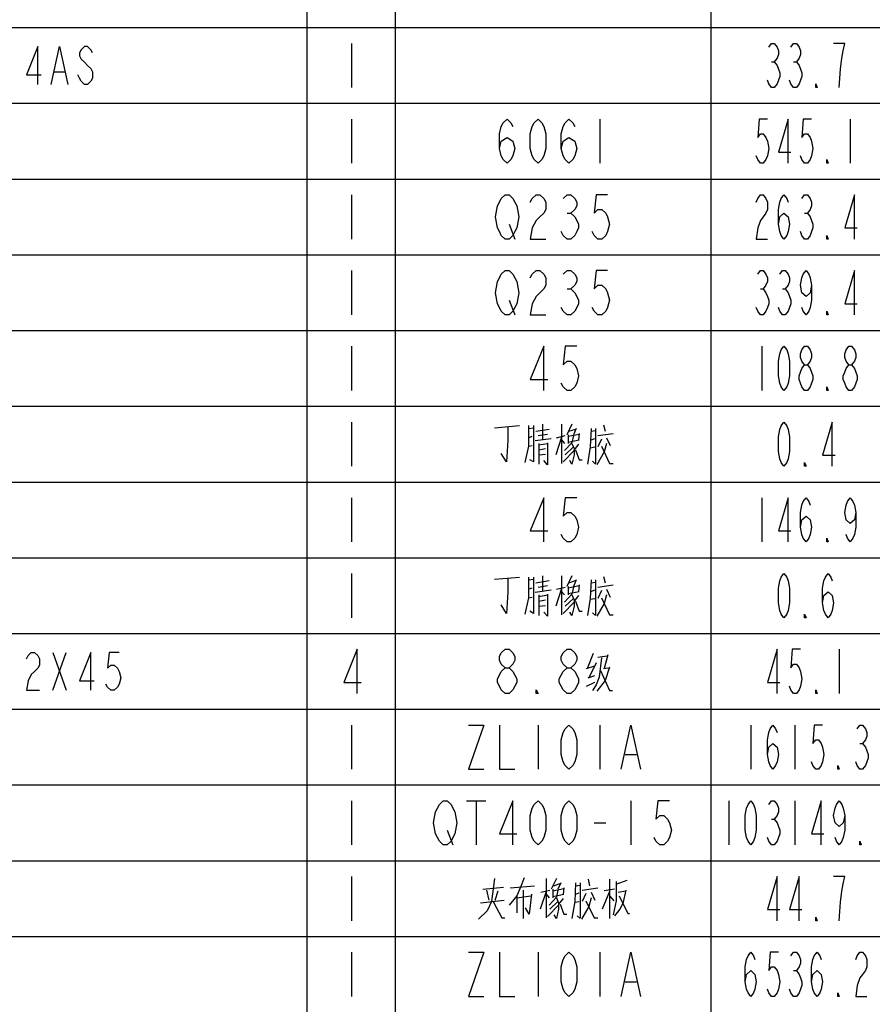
# Model space of a CAD drawing. Header units: millimetres. Extents: x 0 to 5902, y 0 to 4136.
# Tile 15 of 59: x 5230 to 5568, y 723 to 1113. Entities that reach past the tile are written whole.
import ezdxf

# ---------------------------------------------------------------- set-up
doc = ezdxf.new("R2010")
doc.units = ezdxf.units.MM
doc.header["$LTSCALE"] = 81.675
doc.layers.get('0').update_dxf_attribs({"linetype": 'CONTINUOUS'})
doc.layers.add('010008340000_DXF_TABLE', color=7, linetype='CONTINUOUS')

# ---------------------------------------------------------------- blocks, each defined once
blk = doc.blocks.new('TABLE_BL0', base_point=(5418.04, 2054.83))
at = {"layer": '010008340000_DXF_TABLE', "color": 2, "linetype": 'Continuous'}
for p, q in [((5344.17, 330.25), (5344.17, 3780.25)), ((5379.17, 330.25), (5379.17, 3780.25)), ((5504.17, 330.25), (5504.17, 3780.25)), ((4934.17, 1110.25), (5894.17, 1110.25)), ((4934.17, 1080.25), (5894.17, 1080.25)), ((4934.17, 1050.25), (5894.17, 1050.25)), ((4934.17, 1020.25), (5894.17, 1020.25)), ((4934.17, 990.25), (5894.17, 990.25)), ((4934.17, 960.25), (5894.17, 960.25)), ((4934.17, 930.25), (5894.17, 930.25)), ((4934.17, 900.25), (5894.17, 900.25)), ((4934.17, 870.25), (5894.17, 870.25)), ((4934.17, 840.25), (5894.17, 840.25)), ((4934.17, 810.25), (5894.17, 810.25)), ((4934.17, 780.25), (5894.17, 780.25)), ((4934.17, 750.25), (5894.17, 750.25))]:
    blk.add_line(p, q, dxfattribs=at)
at = {"layer": '010008340000_DXF_TABLE', "color": 5, "linetype": 'Continuous'}
for p, q in [((5361.67, 1104), (5361.67, 1086.5)), ((5528, 1096.71), (5529.09, 1096.71)), ((5536.75, 1096.71), (5537.84, 1096.71)), ((5244.08, 1092.75), (5248.01, 1092.75)), ((5361.67, 1074), (5361.67, 1056.5)), ((5460.04, 1074), (5460.04, 1056.5)), ((5559.17, 1074), (5559.17, 1056.5)), ((5361.67, 1044), (5361.67, 1026.5)), ((5447.03, 1036.71), (5448.56, 1036.71)), ((5541.12, 1036.71), (5542.22, 1036.71)), ((5424.06, 1032.34), (5426.36, 1026.5)), ((5361.67, 1014), (5361.67, 996.5)), ((5447.03, 1006.71), (5448.56, 1006.71)), ((5523.62, 1006.71), (5524.72, 1006.71)), ((5532.37, 1006.71), (5533.47, 1006.71)), ((5424.06, 1002.34), (5426.36, 996.5)), ((5361.67, 984), (5361.67, 966.5)), ((5524.17, 984), (5524.17, 966.5)), ((5361.67, 954), (5361.67, 936.5)), ((5418.34, 951.75), (5428.25, 952.59)), ((5423.59, 952.03), (5423.59, 946.67)), ((5431.75, 951.46), (5433.79, 951.75)), ((5437.29, 953.16), (5437.29, 947.23)), ((5444.88, 953.16), (5444.88, 937.63)), ((5448.96, 953.16), (5446.92, 948.92)), ((5461.5, 952.88), (5462.09, 950.33)), ((5431.75, 947.79), (5433.21, 948.36)), ((5434.67, 950.33), (5439.92, 951.18)), ((5435.54, 948.64), (5439.34, 949.21)), ((5444.88, 948.08), (5442.54, 941.02)), ((5442.84, 947.79), (5446.34, 948.64)), ((5447.5, 948.36), (5451.88, 949.21)), ((5447.5, 948.92), (5447.5, 945.54)), ((5447.79, 950.33), (5450.42, 951.18)), ((5450.71, 951.46), (5449.54, 948.92)), ((5451.88, 949.49), (5451.59, 946.95)), ((5456.54, 951.46), (5456.25, 944.13)), ((5456.54, 950.33), (5458.29, 950.62)), ((5458.29, 951.46), (5458.29, 937.63)), ((5459.17, 948.64), (5465.29, 949.49)), ((5462.67, 947.79), (5464.13, 944.69)), ((5431.75, 944.41), (5433.21, 944.69)), ((5434.38, 946.67), (5440.79, 947.51)), ((5435.84, 945.54), (5435.84, 937.35)), ((5435.84, 944.97), (5439.34, 945.54)), ((5444.88, 946.95), (5446.04, 945.54)), ((5449.54, 944.13), (5446.34, 941.02)), ((5447.5, 946.1), (5451.88, 946.95)), ((5451.59, 945.25), (5449.84, 943)), ((5456.25, 944.13), (5455.09, 937.35)), ((5456.25, 943.84), (5458, 944.13)), ((5456.54, 946.95), (5458, 947.51)), ((5460.63, 947.23), (5459.17, 944.13)), ((5435.84, 943), (5438.46, 943.56)), ((5435.84, 941.02), (5438.46, 941.3)), ((5449.84, 942.71), (5445.46, 938.2)), ((5448.96, 937.35), (5448.09, 938.76)), ((5458.29, 937.35), (5457.13, 938.48)), ((5361.67, 924), (5361.67, 906.5)), ((5524.17, 924), (5524.17, 906.5)), ((5361.67, 894), (5361.67, 876.5)), ((5437.29, 893.16), (5437.29, 887.23)), ((5444.88, 893.16), (5444.88, 877.63)), ((5448.96, 893.16), (5446.92, 888.92)), ((5418.34, 891.75), (5428.25, 892.59)), ((5423.59, 892.03), (5423.59, 886.67)), ((5431.75, 891.46), (5433.79, 891.75)), ((5434.67, 890.34), (5439.92, 891.18)), ((5435.54, 888.64), (5439.34, 889.21)), ((5447.5, 888.36), (5451.88, 889.21)), ((5447.79, 890.34), (5450.42, 891.18)), ((5450.71, 891.46), (5449.54, 888.92)), ((5451.88, 889.49), (5451.59, 886.95)), ((5456.54, 891.46), (5456.25, 884.13)), ((5456.54, 890.34), (5458.29, 890.62)), ((5458.29, 891.46), (5458.29, 877.63)), ((5459.17, 888.64), (5465.29, 889.49)), ((5461.5, 892.88), (5462.09, 890.34)), ((5431.75, 887.79), (5433.21, 888.36)), ((5434.38, 886.67), (5440.79, 887.51)), ((5435.84, 885.54), (5435.84, 877.35)), ((5435.84, 884.97), (5439.34, 885.54)), ((5444.88, 888.08), (5442.54, 881.02)), ((5442.84, 887.79), (5446.34, 888.64)), ((5444.88, 886.95), (5446.04, 885.54)), ((5447.5, 888.92), (5447.5, 885.54)), ((5447.5, 886.1), (5451.88, 886.95)), ((5456.54, 886.95), (5458, 887.51)), ((5460.63, 887.23), (5459.17, 884.13)), ((5462.67, 887.79), (5464.13, 884.69)), ((5431.75, 884.41), (5433.21, 884.69)), ((5435.84, 883), (5438.46, 883.56)), ((5449.84, 882.71), (5445.46, 878.2)), ((5449.54, 884.13), (5446.34, 881.02)), ((5451.59, 885.25), (5449.84, 883)), ((5456.25, 884.13), (5455.09, 877.35)), ((5456.25, 883.84), (5458, 884.13)), ((5435.84, 881.02), (5438.46, 881.3)), ((5448.96, 877.35), (5448.09, 878.76)), ((5458.29, 877.35), (5457.13, 878.48)), ((5243.42, 862.75), (5248.67, 847.75)), ((5243.42, 847.75), (5248.67, 862.75)), ((5457.42, 862.31), (5455.09, 856.67)), ((5554.79, 864), (5554.79, 846.5)), ((5458.59, 858.64), (5455.67, 852.71)), ((5459.17, 860.9), (5462.96, 861.46)), ((5463.25, 861.75), (5461.79, 856.38)), ((5454.79, 856.38), (5458, 857.51)), ((5461.5, 856.38), (5463.54, 856.67)), ((5454.79, 849.33), (5458, 851.02)), ((5455.38, 852.71), (5458, 853.56)), ((5361.67, 834), (5361.67, 816.5)), ((5435.54, 834), (5435.54, 816.5)), ((5460.04, 834), (5460.04, 816.5)), ((5519.79, 834), (5519.79, 816.5)), ((5537.29, 834), (5537.29, 816.5)), ((5563, 826.71), (5564.09, 826.71)), ((5470, 822.34), (5474.59, 822.34)), ((5361.67, 804), (5361.67, 786.5)), ((5407.22, 804), (5414.87, 804)), ((5411.04, 804), (5411.04, 786.5)), ((5472.29, 804), (5472.29, 786.5)), ((5511.04, 804), (5511.04, 786.5)), ((5537.29, 804), (5537.29, 786.5)), ((5528, 796.71), (5529.09, 796.71)), ((5399.56, 792.34), (5401.86, 786.5)), ((5457.75, 795.25), (5462.34, 795.25)), ((5361.67, 774), (5361.67, 756.5)), ((5438.75, 773.16), (5438.75, 757.63)), ((5442.84, 773.16), (5440.79, 768.92)), ((5455.38, 772.88), (5455.96, 770.33)), ((5463.84, 772.88), (5463.84, 757.35)), ((5466.46, 770.9), (5470.84, 772.59)), ((5413.67, 768.92), (5421.84, 769.77)), ((5415.13, 768.64), (5416, 764.69)), ((5418.63, 764.69), (5419.79, 768.36)), ((5424.46, 769.49), (5434.09, 770.33)), ((5429.71, 768.64), (5429.71, 757.35)), ((5436.71, 767.79), (5440.21, 768.64)), ((5441.38, 768.36), (5445.75, 769.21)), ((5441.38, 768.92), (5441.38, 765.54)), ((5441.67, 770.33), (5444.29, 771.18)), ((5444.59, 771.46), (5443.42, 768.92)), ((5445.75, 769.49), (5445.46, 766.95)), ((5450.42, 771.46), (5450.13, 764.13)), ((5450.42, 770.33), (5452.17, 770.62)), ((5452.17, 771.46), (5452.17, 757.63)), ((5453.04, 768.64), (5459.17, 769.49)), ((5465.88, 768.92), (5461.79, 768.36)), ((5467.34, 767.79), (5470.25, 768.36)), ((5412.79, 763.56), (5422.13, 764.69)), ((5427.09, 766.67), (5427.09, 759.61)), ((5427.09, 765.54), (5432.63, 766.38)), ((5438.75, 768.08), (5436.42, 761.02)), ((5438.75, 766.95), (5439.92, 765.54)), ((5441.38, 766.1), (5445.75, 766.95)), ((5445.46, 765.25), (5443.71, 763)), ((5450.42, 766.95), (5451.88, 767.51)), ((5454.5, 767.23), (5453.04, 764.13)), ((5456.54, 767.79), (5458, 764.69)), ((5463.84, 768.08), (5460.92, 761.02)), ((5463.84, 766.38), (5465.59, 764.41)), ((5443.71, 762.71), (5439.34, 758.2)), ((5443.42, 764.13), (5440.21, 761.02)), ((5450.13, 764.13), (5448.96, 757.35)), ((5450.13, 763.84), (5451.88, 764.13)), ((5442.84, 757.35), (5441.96, 758.76)), ((5452.17, 757.35), (5451, 758.48)), ((5361.67, 744), (5361.67, 726.5)), ((5435.54, 744), (5435.54, 726.5)), ((5460.04, 744), (5460.04, 726.5)), ((5536.75, 736.71), (5537.84, 736.71)), ((5470, 732.34), (5474.59, 732.34))]:
    blk.add_line(p, q, dxfattribs=at)
for points in [[(5526.9, 1102.55), (5528, 1104), (5529.09, 1104), (5530.18, 1102.55), (5530.73, 1101.09), (5530.73, 1099.63), (5530.18, 1098.17), (5529.09, 1096.71), (5530.18, 1095.25), (5530.73, 1093.8), (5531.28, 1092.34), (5531.28, 1090.88), (5530.73, 1089.42), (5530.18, 1087.96), (5529.09, 1086.5), (5528, 1086.5), (5526.9, 1087.96), (5526.36, 1089.42)], [(5535.65, 1102.55), (5536.75, 1104), (5537.84, 1104), (5538.93, 1102.55), (5539.48, 1101.09), (5539.48, 1099.63), (5538.93, 1098.17), (5537.84, 1096.71), (5538.93, 1095.25), (5539.48, 1093.8), (5540.03, 1092.34), (5540.03, 1090.88), (5539.48, 1089.42), (5538.93, 1087.96), (5537.84, 1086.5), (5536.75, 1086.5), (5535.65, 1087.96), (5535.11, 1089.42)], [(5554.79, 1086.5), (5555.34, 1093.8), (5555.89, 1098.17), (5556.43, 1101.09), (5556.98, 1104), (5552.61, 1104)], [(5237.51, 1087.75), (5237.51, 1102.75), (5232.92, 1091.5), (5238.83, 1091.5)], [(5242.76, 1087.75), (5246.04, 1102.75), (5249.33, 1087.75)], [(5259.17, 1100.25), (5258.51, 1101.5), (5257.2, 1102.75), (5255.89, 1102.75), (5254.58, 1101.5), (5253.92, 1100.25), (5253.92, 1099), (5254.58, 1097.75), (5255.89, 1096.5), (5257.2, 1095.25), (5258.51, 1094), (5259.17, 1092.75), (5259.17, 1090.25), (5258.51, 1089), (5257.2, 1087.75), (5255.89, 1087.75), (5254.58, 1089), (5253.92, 1090.25), (5253.26, 1091.5)], [(5546.04, 1086.5), (5545.5, 1086.5), (5545.5, 1087.96), (5546.04, 1086.5)], [(5420.23, 1062.34), (5421, 1065.25), (5423.29, 1066.71), (5425.59, 1065.25), (5426.36, 1062.34), (5425.59, 1059.42), (5424.83, 1057.96), (5423.29, 1056.5), (5421.76, 1057.96), (5421, 1059.42), (5420.23, 1062.34), (5420.23, 1068.17), (5421, 1071.09), (5421.76, 1072.55), (5423.29, 1074), (5424.83, 1072.55), (5425.59, 1071.09)], [(5435.54, 1056.5), (5434.01, 1057.96), (5433.25, 1059.42), (5432.48, 1062.34), (5432.48, 1068.17), (5433.25, 1071.09), (5434.01, 1072.55), (5435.54, 1074), (5437.08, 1072.55), (5437.84, 1071.09), (5438.61, 1068.17), (5438.61, 1062.34), (5437.84, 1059.42), (5437.08, 1057.96), (5435.54, 1056.5)], [(5444.73, 1062.34), (5445.5, 1065.25), (5447.79, 1066.71), (5450.09, 1065.25), (5450.86, 1062.34), (5450.09, 1059.42), (5449.33, 1057.96), (5447.79, 1056.5), (5446.26, 1057.96), (5445.5, 1059.42), (5444.73, 1062.34), (5444.73, 1068.17), (5445.5, 1071.09), (5446.26, 1072.55), (5447.79, 1074), (5449.33, 1072.55), (5450.09, 1071.09)], [(5526.36, 1074), (5523.08, 1074), (5522.53, 1066.71), (5523.62, 1068.17), (5524.72, 1068.17), (5525.81, 1066.71), (5526.36, 1065.25), (5526.9, 1062.34), (5526.36, 1059.42), (5525.81, 1057.96), (5524.72, 1056.5), (5523.62, 1056.5), (5522.53, 1057.96), (5521.98, 1059.42)], [(5534.56, 1056.5), (5534.56, 1074), (5530.73, 1060.88), (5535.65, 1060.88)], [(5543.86, 1074), (5540.58, 1074), (5540.03, 1066.71), (5541.12, 1068.17), (5542.22, 1068.17), (5543.31, 1066.71), (5543.86, 1065.25), (5544.4, 1062.34), (5543.86, 1059.42), (5543.31, 1057.96), (5542.22, 1056.5), (5541.12, 1056.5), (5540.03, 1057.96), (5539.48, 1059.42)], [(5550.42, 1056.5), (5549.87, 1056.5), (5549.87, 1057.96), (5550.42, 1056.5)], [(5426.36, 1029.42), (5425.59, 1027.96), (5424.06, 1026.5), (5422.53, 1026.5), (5421, 1027.96), (5420.23, 1029.42), (5419.47, 1030.88), (5418.7, 1035.25), (5419.47, 1039.63), (5420.23, 1041.09), (5421, 1042.55), (5422.53, 1044), (5424.06, 1044), (5425.59, 1042.55), (5426.36, 1041.09), (5427.12, 1039.63), (5427.89, 1035.25), (5427.12, 1030.88), (5426.36, 1029.42)], [(5432.48, 1041.09), (5433.25, 1042.55), (5434.78, 1044), (5436.31, 1044), (5437.84, 1042.55), (5438.61, 1041.09), (5438.61, 1038.17), (5437.84, 1036.71), (5436.31, 1035.25), (5434.78, 1033.8), (5433.25, 1030.88), (5432.48, 1026.5), (5438.61, 1026.5)], [(5445.5, 1042.55), (5447.03, 1044), (5448.56, 1044), (5450.09, 1042.55), (5450.86, 1041.09), (5450.86, 1039.63), (5450.09, 1038.17), (5448.56, 1036.71), (5450.09, 1035.25), (5450.86, 1033.8), (5451.62, 1032.34), (5451.62, 1030.88), (5450.86, 1029.42), (5450.09, 1027.96), (5448.56, 1026.5), (5447.03, 1026.5), (5445.5, 1027.96), (5444.73, 1029.42)], [(5463.11, 1044), (5458.51, 1044), (5457.75, 1036.71), (5459.28, 1038.17), (5460.81, 1038.17), (5462.34, 1036.71), (5463.11, 1035.25), (5463.87, 1032.34), (5463.11, 1029.42), (5462.34, 1027.96), (5460.81, 1026.5), (5459.28, 1026.5), (5457.75, 1027.96), (5456.98, 1029.42)], [(5521.98, 1041.09), (5522.53, 1042.55), (5523.62, 1044), (5524.72, 1044), (5525.81, 1042.55), (5526.36, 1041.09), (5526.36, 1038.17), (5525.81, 1036.71), (5524.72, 1035.25), (5523.62, 1033.8), (5522.53, 1030.88), (5521.98, 1026.5), (5526.36, 1026.5)], [(5530.73, 1032.34), (5531.28, 1035.25), (5532.92, 1036.71), (5534.56, 1035.25), (5535.11, 1032.34), (5534.56, 1029.42), (5534.01, 1027.96), (5532.92, 1026.5), (5531.83, 1027.96), (5531.28, 1029.42), (5530.73, 1032.34), (5530.73, 1038.17), (5531.28, 1041.09), (5531.83, 1042.55), (5532.92, 1044), (5534.01, 1042.55), (5534.56, 1041.09)], [(5540.03, 1042.55), (5541.12, 1044), (5542.22, 1044), (5543.31, 1042.55), (5543.86, 1041.09), (5543.86, 1039.63), (5543.31, 1038.17), (5542.22, 1036.71), (5543.31, 1035.25), (5543.86, 1033.8), (5544.4, 1032.34), (5544.4, 1030.88), (5543.86, 1029.42), (5543.31, 1027.96), (5542.22, 1026.5), (5541.12, 1026.5), (5540.03, 1027.96), (5539.48, 1029.42)], [(5560.81, 1026.5), (5560.81, 1044), (5556.98, 1030.88), (5561.9, 1030.88)], [(5550.42, 1026.5), (5549.87, 1026.5), (5549.87, 1027.96), (5550.42, 1026.5)], [(5426.36, 999.42), (5425.59, 997.96), (5424.06, 996.5), (5422.53, 996.5), (5421, 997.96), (5420.23, 999.42), (5419.47, 1000.88), (5418.7, 1005.25), (5419.47, 1009.63), (5420.23, 1011.09), (5421, 1012.55), (5422.53, 1014), (5424.06, 1014), (5425.59, 1012.55), (5426.36, 1011.09), (5427.12, 1009.63), (5427.89, 1005.25), (5427.12, 1000.88), (5426.36, 999.42)], [(5432.48, 1011.09), (5433.25, 1012.55), (5434.78, 1014), (5436.31, 1014), (5437.84, 1012.55), (5438.61, 1011.09), (5438.61, 1008.17), (5437.84, 1006.71), (5436.31, 1005.25), (5434.78, 1003.8), (5433.25, 1000.88), (5432.48, 996.5), (5438.61, 996.5)], [(5445.5, 1012.55), (5447.03, 1014), (5448.56, 1014), (5450.09, 1012.55), (5450.86, 1011.09), (5450.86, 1009.63), (5450.09, 1008.17), (5448.56, 1006.71), (5450.09, 1005.25), (5450.86, 1003.8), (5451.62, 1002.34), (5451.62, 1000.88), (5450.86, 999.42), (5450.09, 997.96), (5448.56, 996.5), (5447.03, 996.5), (5445.5, 997.96), (5444.73, 999.42)], [(5463.11, 1014), (5458.51, 1014), (5457.75, 1006.71), (5459.28, 1008.17), (5460.81, 1008.17), (5462.34, 1006.71), (5463.11, 1005.25), (5463.87, 1002.34), (5463.11, 999.42), (5462.34, 997.96), (5460.81, 996.5), (5459.28, 996.5), (5457.75, 997.96), (5456.98, 999.42)], [(5522.53, 1012.55), (5523.62, 1014), (5524.72, 1014), (5525.81, 1012.55), (5526.36, 1011.09), (5526.36, 1009.63), (5525.81, 1008.17), (5524.72, 1006.71), (5525.81, 1005.25), (5526.36, 1003.8), (5526.9, 1002.34), (5526.9, 1000.88), (5526.36, 999.42), (5525.81, 997.96), (5524.72, 996.5), (5523.62, 996.5), (5522.53, 997.96), (5521.98, 999.42)], [(5531.28, 1012.55), (5532.37, 1014), (5533.47, 1014), (5534.56, 1012.55), (5535.11, 1011.09), (5535.11, 1009.63), (5534.56, 1008.17), (5533.47, 1006.71), (5534.56, 1005.25), (5535.11, 1003.8), (5535.65, 1002.34), (5535.65, 1000.88), (5535.11, 999.42), (5534.56, 997.96), (5533.47, 996.5), (5532.37, 996.5), (5531.28, 997.96), (5530.73, 999.42)], [(5543.86, 1008.17), (5543.31, 1005.25), (5541.67, 1003.8), (5540.03, 1005.25), (5539.48, 1008.17), (5540.03, 1011.09), (5540.58, 1012.55), (5541.67, 1014), (5542.76, 1012.55), (5543.31, 1011.09), (5543.86, 1008.17), (5543.86, 1002.34), (5543.31, 999.42), (5542.76, 997.96), (5541.67, 996.5), (5540.58, 997.96), (5540.03, 999.42)], [(5560.81, 996.5), (5560.81, 1014), (5556.98, 1000.88), (5561.9, 1000.88)], [(5550.42, 996.5), (5549.87, 996.5), (5549.87, 997.96), (5550.42, 996.5)], [(5437.84, 966.5), (5437.84, 984), (5432.48, 970.88), (5439.37, 970.88)], [(5450.86, 984), (5446.26, 984), (5445.5, 976.71), (5447.03, 978.17), (5448.56, 978.17), (5450.09, 976.71), (5450.86, 975.25), (5451.62, 972.34), (5450.86, 969.42), (5450.09, 967.96), (5448.56, 966.5), (5447.03, 966.5), (5445.5, 967.96), (5444.73, 969.42)], [(5532.92, 966.5), (5531.83, 967.96), (5531.28, 969.42), (5530.73, 972.34), (5530.73, 978.17), (5531.28, 981.09), (5531.83, 982.55), (5532.92, 984), (5534.01, 982.55), (5534.56, 981.09), (5535.11, 978.17), (5535.11, 972.34), (5534.56, 969.42), (5534.01, 967.96), (5532.92, 966.5)], [(5541.12, 976.71), (5540.03, 978.17), (5539.48, 979.63), (5539.48, 981.09), (5540.03, 982.55), (5541.12, 984), (5542.22, 984), (5543.31, 982.55), (5543.86, 981.09), (5543.86, 979.63), (5543.31, 978.17), (5542.22, 976.71)], [(5558.62, 976.71), (5557.53, 978.17), (5556.98, 979.63), (5556.98, 981.09), (5557.53, 982.55), (5558.62, 984), (5559.72, 984), (5560.81, 982.55), (5561.36, 981.09), (5561.36, 979.63), (5560.81, 978.17), (5559.72, 976.71)], [(5541.12, 966.5), (5540.03, 967.96), (5539.48, 969.42), (5538.93, 970.88), (5538.93, 972.34), (5539.48, 973.8), (5540.03, 975.25), (5541.12, 976.71), (5542.22, 976.71), (5543.31, 975.25), (5543.86, 973.8), (5544.4, 972.34), (5544.4, 970.88), (5543.86, 969.42), (5543.31, 967.96), (5542.22, 966.5), (5541.12, 966.5)], [(5558.62, 966.5), (5557.53, 967.96), (5556.98, 969.42), (5556.43, 970.88), (5556.43, 972.34), (5556.98, 973.8), (5557.53, 975.25), (5558.62, 976.71), (5559.72, 976.71), (5560.81, 975.25), (5561.36, 973.8), (5561.9, 972.34), (5561.9, 970.88), (5561.36, 969.42), (5560.81, 967.96), (5559.72, 966.5), (5558.62, 966.5)], [(5550.42, 966.5), (5549.87, 966.5), (5549.87, 967.96), (5550.42, 966.5)], [(5431.75, 952.59), (5431.75, 944.41), (5430.29, 937.92)], [(5433.79, 952.59), (5433.79, 938.2), (5432.34, 939.04)], [(5532.92, 936.5), (5531.83, 937.96), (5531.28, 939.42), (5530.73, 942.34), (5530.73, 948.17), (5531.28, 951.09), (5531.83, 952.55), (5532.92, 954), (5534.01, 952.55), (5534.56, 951.09), (5535.11, 948.17), (5535.11, 942.34), (5534.56, 939.42), (5534.01, 937.96), (5532.92, 936.5)], [(5552.06, 936.5), (5552.06, 954), (5548.23, 940.88), (5553.15, 940.88)], [(5449.54, 948.64), (5448.96, 945.82), (5446.04, 942.71)], [(5423.59, 946.67), (5423, 938.2), (5420.96, 941.59)], [(5439.34, 945.82), (5439.34, 937.07), (5437.88, 938.76)], [(5448.96, 945.54), (5449.84, 943.56), (5449.84, 941.02), (5448.96, 937.35)], [(5462.67, 945.54), (5461.79, 942.15), (5458.88, 937.07)], [(5460.63, 944.41), (5463.84, 937.63), (5465.29, 937.63)], [(5450.42, 943), (5451.88, 939.04), (5453.04, 939.04)], [(5541.67, 936.5), (5541.12, 936.5), (5541.12, 937.96), (5541.67, 936.5)], [(5437.84, 906.5), (5437.84, 924), (5432.48, 910.88), (5439.37, 910.88)], [(5450.86, 924), (5446.26, 924), (5445.5, 916.71), (5447.03, 918.17), (5448.56, 918.17), (5450.09, 916.71), (5450.86, 915.25), (5451.62, 912.34), (5450.86, 909.42), (5450.09, 907.96), (5448.56, 906.5), (5447.03, 906.5), (5445.5, 907.96), (5444.73, 909.42)], [(5534.56, 906.5), (5534.56, 924), (5530.73, 910.88), (5535.65, 910.88)], [(5539.48, 912.34), (5540.03, 915.25), (5541.67, 916.71), (5543.31, 915.25), (5543.86, 912.34), (5543.31, 909.42), (5542.76, 907.96), (5541.67, 906.5), (5540.58, 907.96), (5540.03, 909.42), (5539.48, 912.34), (5539.48, 918.17), (5540.03, 921.09), (5540.58, 922.55), (5541.67, 924), (5542.76, 922.55), (5543.31, 921.09)], [(5561.36, 918.17), (5560.81, 915.25), (5559.17, 913.8), (5557.53, 915.25), (5556.98, 918.17), (5557.53, 921.09), (5558.08, 922.55), (5559.17, 924), (5560.26, 922.55), (5560.81, 921.09), (5561.36, 918.17), (5561.36, 912.34), (5560.81, 909.42), (5560.26, 907.96), (5559.17, 906.5), (5558.08, 907.96), (5557.53, 909.42)], [(5550.42, 906.5), (5549.87, 906.5), (5549.87, 907.96), (5550.42, 906.5)], [(5532.92, 876.5), (5531.83, 877.96), (5531.28, 879.42), (5530.73, 882.34), (5530.73, 888.17), (5531.28, 891.09), (5531.83, 892.55), (5532.92, 894), (5534.01, 892.55), (5534.56, 891.09), (5535.11, 888.17), (5535.11, 882.34), (5534.56, 879.42), (5534.01, 877.96), (5532.92, 876.5)], [(5548.23, 882.34), (5548.78, 885.25), (5550.42, 886.71), (5552.06, 885.25), (5552.61, 882.34), (5552.06, 879.42), (5551.51, 877.96), (5550.42, 876.5), (5549.32, 877.96), (5548.78, 879.42), (5548.23, 882.34), (5548.23, 888.17), (5548.78, 891.09), (5549.32, 892.55), (5550.42, 894), (5551.51, 892.55), (5552.06, 891.09)], [(5431.75, 892.59), (5431.75, 884.41), (5430.29, 877.92)], [(5433.79, 892.59), (5433.79, 878.2), (5432.34, 879.04)], [(5423.59, 886.67), (5423, 878.2), (5420.96, 881.58)], [(5439.34, 885.82), (5439.34, 877.07), (5437.88, 878.76)], [(5449.54, 888.64), (5448.96, 885.82), (5446.04, 882.71)], [(5448.96, 885.54), (5449.84, 883.56), (5449.84, 881.02), (5448.96, 877.35)], [(5462.67, 885.54), (5461.79, 882.15), (5458.88, 877.07)], [(5450.42, 883), (5451.88, 879.04), (5453.04, 879.04)], [(5460.63, 884.41), (5463.84, 877.63), (5465.29, 877.63)], [(5541.67, 876.5), (5541.12, 876.5), (5541.12, 877.96), (5541.67, 876.5)], [(5232.92, 860.25), (5233.58, 861.5), (5234.89, 862.75), (5236.2, 862.75), (5237.51, 861.5), (5238.17, 860.25), (5238.17, 857.75), (5237.51, 856.5), (5236.2, 855.25), (5234.89, 854), (5233.58, 851.5), (5232.92, 847.75), (5238.17, 847.75)], [(5258.51, 847.75), (5258.51, 862.75), (5253.92, 851.5), (5259.83, 851.5)], [(5269.67, 862.75), (5265.73, 862.75), (5265.08, 856.5), (5266.39, 857.75), (5267.7, 857.75), (5269.01, 856.5), (5269.67, 855.25), (5270.33, 852.75), (5269.67, 850.25), (5269.01, 849), (5267.7, 847.75), (5266.39, 847.75), (5265.08, 849), (5264.42, 850.25)], [(5363.97, 846.5), (5363.97, 864), (5358.61, 850.88), (5365.5, 850.88)], [(5422.53, 856.71), (5421, 858.17), (5420.23, 859.63), (5420.23, 861.09), (5421, 862.55), (5422.53, 864), (5424.06, 864), (5425.59, 862.55), (5426.36, 861.09), (5426.36, 859.63), (5425.59, 858.17), (5424.06, 856.71)], [(5447.03, 856.71), (5445.5, 858.17), (5444.73, 859.63), (5444.73, 861.09), (5445.5, 862.55), (5447.03, 864), (5448.56, 864), (5450.09, 862.55), (5450.86, 861.09), (5450.86, 859.63), (5450.09, 858.17), (5448.56, 856.71)], [(5530.18, 846.5), (5530.18, 864), (5526.36, 850.88), (5531.28, 850.88)], [(5539.48, 864), (5536.2, 864), (5535.65, 856.71), (5536.75, 858.17), (5537.84, 858.17), (5538.93, 856.71), (5539.48, 855.25), (5540.03, 852.34), (5539.48, 849.42), (5538.93, 847.96), (5537.84, 846.5), (5536.75, 846.5), (5535.65, 847.96), (5535.11, 849.42)], [(5460.63, 860.62), (5459.75, 853), (5458.59, 849.89), (5457.13, 847.63)], [(5422.53, 846.5), (5421, 847.96), (5420.23, 849.42), (5419.47, 850.88), (5419.47, 852.34), (5420.23, 853.8), (5421, 855.25), (5422.53, 856.71), (5424.06, 856.71), (5425.59, 855.25), (5426.36, 853.8), (5427.12, 852.34), (5427.12, 850.88), (5426.36, 849.42), (5425.59, 847.96), (5424.06, 846.5), (5422.53, 846.5)], [(5447.03, 846.5), (5445.5, 847.96), (5444.73, 849.42), (5443.97, 850.88), (5443.97, 852.34), (5444.73, 853.8), (5445.5, 855.25), (5447.03, 856.71), (5448.56, 856.71), (5450.09, 855.25), (5450.86, 853.8), (5451.62, 852.34), (5451.62, 850.88), (5450.86, 849.42), (5450.09, 847.96), (5448.56, 846.5), (5447.03, 846.5)], [(5463.84, 856.95), (5462.09, 851.58), (5458.88, 847.35)], [(5460.34, 855.54), (5463.84, 847.63), (5465, 847.63)], [(5435.54, 846.5), (5434.78, 846.5), (5434.78, 847.96), (5435.54, 846.5)], [(5546.04, 846.5), (5545.5, 846.5), (5545.5, 847.96), (5546.04, 846.5)], [(5407.98, 834), (5414.11, 834), (5407.98, 816.5), (5414.11, 816.5)], [(5420.23, 834), (5420.23, 816.5), (5426.36, 816.5)], [(5447.79, 816.5), (5446.26, 817.96), (5445.5, 819.42), (5444.73, 822.34), (5444.73, 828.17), (5445.5, 831.09), (5446.26, 832.55), (5447.79, 834), (5449.33, 832.55), (5450.09, 831.09), (5450.86, 828.17), (5450.86, 822.34), (5450.09, 819.42), (5449.33, 817.96), (5447.79, 816.5)], [(5468.47, 816.5), (5472.29, 834), (5476.12, 816.5)], [(5526.36, 822.34), (5526.9, 825.25), (5528.54, 826.71), (5530.18, 825.25), (5530.73, 822.34), (5530.18, 819.42), (5529.64, 817.96), (5528.54, 816.5), (5527.45, 817.96), (5526.9, 819.42), (5526.36, 822.34), (5526.36, 828.17), (5526.9, 831.09), (5527.45, 832.55), (5528.54, 834), (5529.64, 832.55), (5530.18, 831.09)], [(5548.23, 834), (5544.95, 834), (5544.4, 826.71), (5545.5, 828.17), (5546.59, 828.17), (5547.68, 826.71), (5548.23, 825.25), (5548.78, 822.34), (5548.23, 819.42), (5547.68, 817.96), (5546.59, 816.5), (5545.5, 816.5), (5544.4, 817.96), (5543.86, 819.42)], [(5561.9, 832.55), (5563, 834), (5564.09, 834), (5565.18, 832.55), (5565.73, 831.09), (5565.73, 829.63), (5565.18, 828.17), (5564.09, 826.71), (5565.18, 825.25), (5565.73, 823.8), (5566.28, 822.34), (5566.28, 820.88), (5565.73, 819.42), (5565.18, 817.96), (5564.09, 816.5), (5563, 816.5), (5561.9, 817.96), (5561.36, 819.42)], [(5554.79, 816.5), (5554.25, 816.5), (5554.25, 817.96), (5554.79, 816.5)], [(5401.86, 789.42), (5401.09, 787.96), (5399.56, 786.5), (5398.03, 786.5), (5396.5, 787.96), (5395.73, 789.42), (5394.97, 790.88), (5394.2, 795.25), (5394.97, 799.63), (5395.73, 801.09), (5396.5, 802.55), (5398.03, 804), (5399.56, 804), (5401.09, 802.55), (5401.86, 801.09), (5402.62, 799.63), (5403.39, 795.25), (5402.62, 790.88), (5401.86, 789.42)], [(5425.59, 786.5), (5425.59, 804), (5420.23, 790.88), (5427.12, 790.88)], [(5435.54, 786.5), (5434.01, 787.96), (5433.25, 789.42), (5432.48, 792.34), (5432.48, 798.17), (5433.25, 801.09), (5434.01, 802.55), (5435.54, 804), (5437.08, 802.55), (5437.84, 801.09), (5438.61, 798.17), (5438.61, 792.34), (5437.84, 789.42), (5437.08, 787.96), (5435.54, 786.5)], [(5447.79, 786.5), (5446.26, 787.96), (5445.5, 789.42), (5444.73, 792.34), (5444.73, 798.17), (5445.5, 801.09), (5446.26, 802.55), (5447.79, 804), (5449.33, 802.55), (5450.09, 801.09), (5450.86, 798.17), (5450.86, 792.34), (5450.09, 789.42), (5449.33, 787.96), (5447.79, 786.5)], [(5487.61, 804), (5483.01, 804), (5482.25, 796.71), (5483.78, 798.17), (5485.31, 798.17), (5486.84, 796.71), (5487.61, 795.25), (5488.37, 792.34), (5487.61, 789.42), (5486.84, 787.96), (5485.31, 786.5), (5483.78, 786.5), (5482.25, 787.96), (5481.48, 789.42)], [(5519.79, 786.5), (5518.7, 787.96), (5518.15, 789.42), (5517.61, 792.34), (5517.61, 798.17), (5518.15, 801.09), (5518.7, 802.55), (5519.79, 804), (5520.89, 802.55), (5521.43, 801.09), (5521.98, 798.17), (5521.98, 792.34), (5521.43, 789.42), (5520.89, 787.96), (5519.79, 786.5)], [(5526.9, 802.55), (5528, 804), (5529.09, 804), (5530.18, 802.55), (5530.73, 801.09), (5530.73, 799.63), (5530.18, 798.17), (5529.09, 796.71), (5530.18, 795.25), (5530.73, 793.8), (5531.28, 792.34), (5531.28, 790.88), (5530.73, 789.42), (5530.18, 787.96), (5529.09, 786.5), (5528, 786.5), (5526.9, 787.96), (5526.36, 789.42)], [(5547.68, 786.5), (5547.68, 804), (5543.86, 790.88), (5548.78, 790.88)], [(5556.98, 798.17), (5556.43, 795.25), (5554.79, 793.8), (5553.15, 795.25), (5552.61, 798.17), (5553.15, 801.09), (5553.7, 802.55), (5554.79, 804), (5555.89, 802.55), (5556.43, 801.09), (5556.98, 798.17), (5556.98, 792.34), (5556.43, 789.42), (5555.89, 787.96), (5554.79, 786.5), (5553.7, 787.96), (5553.15, 789.42)], [(5563.54, 786.5), (5563, 786.5), (5563, 787.96), (5563.54, 786.5)], [(5418.34, 773.16), (5417.17, 764.13), (5415.42, 760.46), (5411.92, 757.07)], [(5430, 773.44), (5428.54, 769.77), (5427.09, 766.38), (5424.17, 762.71)], [(5530.18, 756.5), (5530.18, 774), (5526.36, 760.88), (5531.28, 760.88)], [(5538.93, 756.5), (5538.93, 774), (5535.11, 760.88), (5540.03, 760.88)], [(5554.79, 756.5), (5555.34, 763.8), (5555.89, 768.17), (5556.43, 771.09), (5556.98, 774), (5552.61, 774)], [(5443.42, 768.64), (5442.84, 765.82), (5439.92, 762.71)], [(5466.46, 772.03), (5466.46, 764.41), (5465.29, 758.76)], [(5470.25, 768.64), (5469.09, 763.28), (5467.92, 761.02), (5465.88, 758.48)], [(5432.92, 766.95), (5432.04, 759.04), (5430.59, 761.58)], [(5442.84, 765.54), (5443.71, 763.56), (5443.71, 761.02), (5442.84, 757.35)], [(5456.54, 765.54), (5455.67, 762.15), (5452.75, 757.07)], [(5454.5, 764.41), (5457.71, 757.63), (5459.17, 757.63)], [(5467.63, 766.38), (5471.13, 759.33), (5471.71, 759.33)], [(5417.75, 764.13), (5421.25, 757.63), (5422.42, 757.63)], [(5444.29, 763), (5445.75, 759.04), (5446.92, 759.04)], [(5546.04, 756.5), (5545.5, 756.5), (5545.5, 757.96), (5546.04, 756.5)], [(5407.98, 744), (5414.11, 744), (5407.98, 726.5), (5414.11, 726.5)], [(5420.23, 744), (5420.23, 726.5), (5426.36, 726.5)], [(5447.79, 726.5), (5446.26, 727.96), (5445.5, 729.42), (5444.73, 732.34), (5444.73, 738.17), (5445.5, 741.09), (5446.26, 742.55), (5447.79, 744), (5449.33, 742.55), (5450.09, 741.09), (5450.86, 738.17), (5450.86, 732.34), (5450.09, 729.42), (5449.33, 727.96), (5447.79, 726.5)], [(5468.47, 726.5), (5472.29, 744), (5476.12, 726.5)], [(5517.61, 732.34), (5518.15, 735.25), (5519.79, 736.71), (5521.43, 735.25), (5521.98, 732.34), (5521.43, 729.42), (5520.89, 727.96), (5519.79, 726.5), (5518.7, 727.96), (5518.15, 729.42), (5517.61, 732.34), (5517.61, 738.17), (5518.15, 741.09), (5518.7, 742.55), (5519.79, 744), (5520.89, 742.55), (5521.43, 741.09)], [(5530.73, 744), (5527.45, 744), (5526.9, 736.71), (5528, 738.17), (5529.09, 738.17), (5530.18, 736.71), (5530.73, 735.25), (5531.28, 732.34), (5530.73, 729.42), (5530.18, 727.96), (5529.09, 726.5), (5528, 726.5), (5526.9, 727.96), (5526.36, 729.42)], [(5535.65, 742.55), (5536.75, 744), (5537.84, 744), (5538.93, 742.55), (5539.48, 741.09), (5539.48, 739.63), (5538.93, 738.17), (5537.84, 736.71), (5538.93, 735.25), (5539.48, 733.8), (5540.03, 732.34), (5540.03, 730.88), (5539.48, 729.42), (5538.93, 727.96), (5537.84, 726.5), (5536.75, 726.5), (5535.65, 727.96), (5535.11, 729.42)], [(5543.86, 732.34), (5544.4, 735.25), (5546.04, 736.71), (5547.68, 735.25), (5548.23, 732.34), (5547.68, 729.42), (5547.14, 727.96), (5546.04, 726.5), (5544.95, 727.96), (5544.4, 729.42), (5543.86, 732.34), (5543.86, 738.17), (5544.4, 741.09), (5544.95, 742.55), (5546.04, 744), (5547.14, 742.55), (5547.68, 741.09)], [(5561.36, 741.09), (5561.9, 742.55), (5563, 744), (5564.09, 744), (5565.18, 742.55), (5565.73, 741.09), (5565.73, 738.17), (5565.18, 736.71), (5564.09, 735.25), (5563, 733.8), (5561.9, 730.88), (5561.36, 726.5), (5565.73, 726.5)], [(5554.79, 726.5), (5554.25, 726.5), (5554.25, 727.96), (5554.79, 726.5)]]:
    blk.add_lwpolyline(points, dxfattribs=at)

msp = doc.modelspace()

# ---------------------------------------------------------------- block references
msp.add_blockref('TABLE_BL0', (5418.044, 2054.831))

doc.saveas('drawing.dxf')
